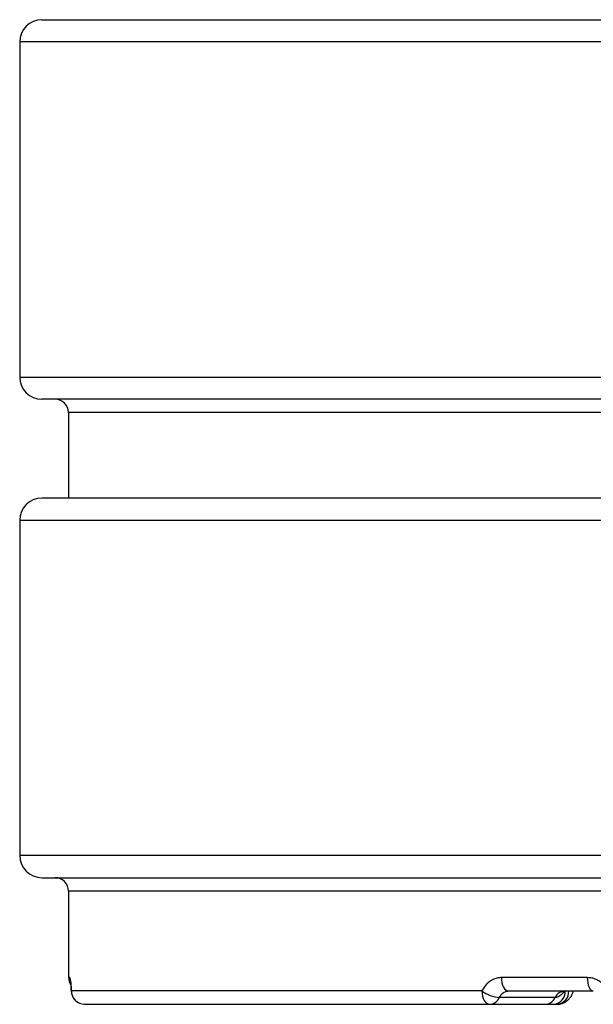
# Model space of a CAD drawing. Header units: millimetres. Extents: x -1137 to 2013, y -755 to 3954.
# Tile 1 of 53: x -1137 to -879, y -755 to -312. Entities that reach past the tile are written whole.
import ezdxf

# ---------------------------------------------------------------- set-up
doc = ezdxf.new("R2010")
doc.units = ezdxf.units.MM

msp = doc.modelspace()

# ---------------------------------------------------------------- linework, layer by layer
at = {"color": 7, "linetype": 'Continuous', "lineweight": 25}
for p, q in [((-1127.5, -311.96), (-737.3, -311.96)), ((-1137.5, -321.96), (-1137.5, -472.96)), ((-250.32, -482.96), (-1127.5, -482.96)), ((-1115.5, -488.96), (-1115.5, -527.46)), ((-247.5, -527.46), (-1127.5, -527.46)), ((-1137.5, -537.46), (-1137.5, -688.46)), ((-1127.5, -698.46), (-247.5, -698.46)), ((-1115.5, -704.46), (-1115.5, -743.46)), ((-881.88, -743.46), (-920.53, -743.46)), ((-929.32, -749.46), (-1114.23, -749.46)), ((-917.26, -749.46), (-879.16, -749.46)), ((-896.35, -752.46), (-921.43, -752.46)), ((-1108.25, -755.46), (-925.93, -755.46)), ((-925.93, -755.46), (-900.85, -755.46)), ((-897.05, -755.46), (-895.43, -755.46))]:
    msp.add_line(p, q, dxfattribs=at)
at = {"color": 8, "linetype": 'Continuous', "lineweight": 25}
for p, q in [((-738.44, -321.96), (-1137.5, -321.96)), ((-1137.5, -472.96), (-240.39, -472.96)), ((-262.25, -488.96), (-1115.5, -488.96)), ((-1137.5, -537.46), (-237.5, -537.46)), ((-237.5, -688.46), (-1137.5, -688.46)), ((-259.5, -704.46), (-1115.5, -704.46)), ((-1114.91, -743.46), (-1115.5, -743.46)), ((-1114.23, -749.46), (-1114.25, -749.73))]:
    msp.add_line(p, q, dxfattribs=at)
at = {"color": 8, "linetype": 'Continuous', "lineweight": 25, "flags": 128}
msp.add_lwpolyline([(-1114.91, -743.46), (-1114.8, -744.63), (-1114.52, -745.59)], dxfattribs=at)
at = {"color": 7, "linetype": 'Continuous', "lineweight": 25, "flags": 128}
for points in [[(-920.53, -743.46), (-920.47, -744.63), (-920.28, -745.76), (-919.98, -746.8), (-919.57, -747.71), (-919.08, -748.45), (-918.51, -749.01), (-917.9, -749.35), (-917.26, -749.46)], [(-881.88, -743.46), (-881.83, -744.63), (-881.67, -745.76), (-881.42, -746.8), (-881.08, -747.71), (-880.67, -748.45), (-880.2, -749.01), (-879.69, -749.35), (-879.16, -749.46)], [(-929.32, -749.46), (-929.25, -750.63), (-929.06, -751.76), (-928.75, -752.8), (-928.32, -753.71), (-927.81, -754.45), (-927.22, -755.01), (-926.59, -755.35), (-925.93, -755.46)]]:
    msp.add_lwpolyline(points, dxfattribs=at)
at = {"color": 7, "linetype": 'Continuous', "lineweight": 25}
for centre, radius, start, end in [((-1127.5, -321.96), 10, 90, 180), ((-1127.5, -472.96), 10, 180, 270), ((-1121.5, -488.96), 6, 0, 90), ((-1127.5, -537.46), 10, 90, 180), ((-1127.5, -688.46), 10, 180, 270), ((-1121.5, -704.46), 6, 0, 90), ((-1109.5, -743.46), 6, 180, 212.9938), ((-1108.24, -749.47), 5.99, 179.915, 269.9157), ((-920.04, -736.93), 15.6, 233.4802, 264.8838), ((-897.48, -749.84), 5.64, 274.4023, 3.8114), ((-891.69, -754.58), 5.12, 91.8281, 155.551), ((-895.86, -749.84), 5.64, 274.4009, 3.8114), ((-1108.25, -749.46), 6, 182.545, 270), ((-926.09, -750.34), 5.12, 271.8271, 335.553), ((-901.01, -750.34), 5.12, 271.8277, 335.5538)]:
    msp.add_arc(centre, radius, start, end, dxfattribs=at)
for points, knots in [([(-1114.23, -749.46), (-1114.26, -748.9), (-1114.32, -747.76), (-1114.42, -746.33), (-1114.54, -745.13), (-1114.66, -744.21), (-1114.79, -743.59), (-1114.87, -743.5), (-1114.91, -743.46)], [0, 0, 0, 0, 0.158163, 0.320966, 0.479887, 0.643344, 0.818652, 1, 1, 1, 1]), ([(-920.53, -743.46), (-921.1, -743.49), (-922.25, -743.56), (-923.91, -744.08), (-925.49, -744.91), (-926.95, -746.08), (-928.28, -747.58), (-928.97, -748.83), (-929.32, -749.46)], [0, 0, 0, 0, 0.159685, 0.323894, 0.483104, 0.646848, 0.820363, 1, 1, 1, 1]), ([(-872.41, -749.46), (-872.75, -748.9), (-873.42, -747.76), (-874.73, -746.33), (-876.24, -745.13), (-877.94, -744.21), (-879.85, -743.59), (-881.2, -743.5), (-881.88, -743.46)], [0, 0, 0, 0, 0.158166, 0.320953, 0.479876, 0.643335, 0.818648, 1, 1, 1, 1]), ([(-1114.59, -745.25), (-1114.6, -745.21), (-1114.62, -745.12), (-1114.6, -745.22), (-1114.55, -745.53), (-1114.48, -746.14), (-1114.4, -747.04), (-1114.32, -748.26), (-1114.26, -749.2), (-1114.25, -749.73), (-1114.25, -749.73)], [0, 0, 0, 0, 0.070167, 0.170507, 0.296798, 0.445836, 0.619084, 0.807166, 0.999566, 1, 1, 1, 1]), ([(-921.43, -752.46), (-921.4, -752.41), (-921.1, -751.77), (-920.34, -750.7), (-918.91, -749.66), (-917.81, -749.53), (-917.26, -749.46)], [0, 0, 0, 0, 0.031935, 0.354394, 0.677228, 1, 1, 1, 1]), ([(-891.85, -749.46), (-892.27, -749.83), (-893.12, -750.58), (-894.09, -751.66), (-895.19, -752.34), (-895.96, -752.42), (-896.35, -752.46)], [0, 0, 0, 0, 0.282082, 0.565055, 0.779775, 1, 1, 1, 1]), ([(-895.42, -755.45), (-895.37, -755.45), (-894.83, -755.5), (-893.82, -755.31), (-892.48, -754.87), (-891.27, -754.17), (-890.23, -753.28), (-889.34, -752.22), (-888.61, -750.96), (-888.17, -750.03), (-888.04, -749.49), (-888.03, -749.46)], [0, 0, 0, 0, 0.014997, 0.157747, 0.293747, 0.429303, 0.562217, 0.696467, 0.840553, 0.991779, 1, 1, 1, 1]), ([(-893.38, -749.92), (-893.38, -749.93), (-893.4, -749.94), (-893.12, -749.73), (-892.56, -749.51), (-892.08, -749.48), (-891.85, -749.46)], [0, 0, 0, 0, 0.135988, 0.415689, 0.723503, 1, 1, 1, 1]), ([(-900.85, -755.46), (-900.39, -755.46), (-899.44, -755.46), (-898.64, -755.46), (-897.58, -755.46), (-897.05, -755.46)], [0, 0, 0, 0, 0.326347, 0.661799, 1, 1, 1, 1])]:
    msp.add_open_spline(points, degree=3, knots=knots, dxfattribs=at)

doc.saveas('drawing.dxf')
